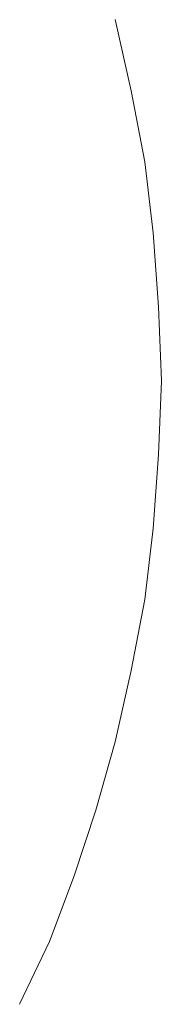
# Model space of a CAD drawing. Extents: x 64716 to 7565828, y -160732 to 5881792.
# Tile 110 of 160: x 288160.79 to 288162.44, y -60879.97 to -60868.52. Entities that reach past the tile are written whole.
import ezdxf

# ---------------------------------------------------------------- set-up
doc = ezdxf.new("R2010")
doc.units = 0
doc.header["$MEASUREMENT"] = 0
doc.layers.add('linii', color=7, linetype='Continuous', lineweight=15)

# ---------------------------------------------------------------- blocks, each defined once
blk = doc.blocks.new('GFGDGD')
at = {"color": 0, "linetype": 'ByBlock', "lineweight": -2}
for p, q in [((30936.3, -10468.823, 0), (30936.49, -10469.65, 0)), ((30936.3, -10468.823, 0), (30936.49, -10469.65, 0)), ((30936.3, -10468.823, 0), (30936.49, -10469.65, 0)), ((30936.3, -10468.823, 0), (30936.49, -10469.65, 0)), ((30936.3, -10468.823, 0), (30936.49, -10469.65, 0)), ((30936.3, -10468.823, 0), (30936.49, -10469.65, 0)), ((30936.3, -10468.823, 0), (30936.49, -10469.65, 0)), ((30936.3, -10468.823, 0), (30936.49, -10469.65, 0)), ((30936.3, -10468.823, 0), (30936.49, -10469.65, 0)), ((30936.3, -10468.823, 0), (30936.49, -10469.65, 0)), ((30936.3, -10468.823, 0), (30936.49, -10469.65, 0)), ((30936.3, -10468.823, 0), (30936.49, -10469.65, 0)), ((30936.3, -10468.823, 0), (30936.49, -10469.65, 0)), ((30936.3, -10468.823, 0), (30936.49, -10469.65, 0)), ((30936.3, -10468.823, 0), (30936.49, -10469.65, 0)), ((30936.3, -10468.823, 0), (30936.49, -10469.65, 0)), ((30936.3, -10468.823, 0), (30936.49, -10469.65, 0)), ((30936.3, -10468.823, 0), (30936.49, -10469.65, 0)), ((30936.3, -10468.823, 0), (30936.49, -10469.65, 0)), ((30936.3, -10468.823, 0), (30936.49, -10469.65, 0)), ((30936.3, -10468.823, 0), (30936.49, -10469.65, 0)), ((30936.3, -10468.823, 0), (30936.49, -10469.65, 0)), ((30936.3, -10468.823, 0), (30936.49, -10469.65, 0)), ((30936.3, -10468.823, 0), (30936.49, -10469.65, 0)), ((30936.49, -10469.65, 0), (30936.649, -10470.477, 0)), ((30936.49, -10469.65, 0), (30936.649, -10470.477, 0)), ((30936.49, -10469.65, 0), (30936.649, -10470.477, 0)), ((30936.49, -10469.65, 0), (30936.649, -10470.477, 0)), ((30936.49, -10469.65, 0), (30936.649, -10470.477, 0)), ((30936.49, -10469.65, 0), (30936.649, -10470.477, 0)), ((30936.49, -10469.65, 0), (30936.649, -10470.477, 0)), ((30936.49, -10469.65, 0), (30936.649, -10470.477, 0)), ((30936.49, -10469.65, 0), (30936.649, -10470.477, 0)), ((30936.49, -10469.65, 0), (30936.649, -10470.477, 0)), ((30936.49, -10469.65, 0), (30936.649, -10470.477, 0)), ((30936.49, -10469.65, 0), (30936.649, -10470.477, 0)), ((30936.49, -10469.65, 0), (30936.649, -10470.477, 0)), ((30936.49, -10469.65, 0), (30936.649, -10470.477, 0)), ((30936.49, -10469.65, 0), (30936.649, -10470.477, 0)), ((30936.49, -10469.65, 0), (30936.649, -10470.477, 0)), ((30936.49, -10469.65, 0), (30936.649, -10470.477, 0)), ((30936.49, -10469.65, 0), (30936.649, -10470.477, 0)), ((30936.49, -10469.65, 0), (30936.649, -10470.477, 0)), ((30936.49, -10469.65, 0), (30936.649, -10470.477, 0)), ((30936.49, -10469.65, 0), (30936.649, -10470.477, 0)), ((30936.49, -10469.65, 0), (30936.649, -10470.477, 0)), ((30936.49, -10469.65, 0), (30936.649, -10470.477, 0)), ((30936.49, -10469.65, 0), (30936.649, -10470.477, 0)), ((30936.649, -10470.477, 0), (30936.745, -10471.303, 0)), ((30936.649, -10470.477, 0), (30936.745, -10471.303, 0)), ((30936.649, -10470.477, 0), (30936.745, -10471.303, 0)), ((30936.649, -10470.477, 0), (30936.745, -10471.303, 0)), ((30936.649, -10470.477, 0), (30936.745, -10471.303, 0)), ((30936.649, -10470.477, 0), (30936.745, -10471.303, 0)), ((30936.649, -10470.477, 0), (30936.745, -10471.303, 0)), ((30936.649, -10470.477, 0), (30936.745, -10471.303, 0)), ((30936.649, -10470.477, 0), (30936.745, -10471.303, 0)), ((30936.649, -10470.477, 0), (30936.745, -10471.303, 0)), ((30936.649, -10470.477, 0), (30936.745, -10471.303, 0)), ((30936.649, -10470.477, 0), (30936.745, -10471.303, 0)), ((30936.649, -10470.477, 0), (30936.745, -10471.303, 0)), ((30936.649, -10470.477, 0), (30936.745, -10471.303, 0)), ((30936.649, -10470.477, 0), (30936.745, -10471.303, 0)), ((30936.649, -10470.477, 0), (30936.745, -10471.303, 0)), ((30936.649, -10470.477, 0), (30936.745, -10471.303, 0)), ((30936.649, -10470.477, 0), (30936.745, -10471.303, 0)), ((30936.649, -10470.477, 0), (30936.745, -10471.303, 0)), ((30936.649, -10470.477, 0), (30936.745, -10471.303, 0)), ((30936.649, -10470.477, 0), (30936.745, -10471.303, 0)), ((30936.649, -10470.477, 0), (30936.745, -10471.303, 0)), ((30936.649, -10470.477, 0), (30936.745, -10471.303, 0)), ((30936.649, -10470.477, 0), (30936.745, -10471.303, 0)), ((30936.745, -10471.303, 0), (30936.808, -10472.162, 0)), ((30936.745, -10471.303, 0), (30936.808, -10472.162, 0)), ((30936.745, -10471.303, 0), (30936.808, -10472.162, 0)), ((30936.745, -10471.303, 0), (30936.808, -10472.162, 0)), ((30936.745, -10471.303, 0), (30936.808, -10472.162, 0)), ((30936.745, -10471.303, 0), (30936.808, -10472.162, 0)), ((30936.745, -10471.303, 0), (30936.808, -10472.162, 0)), ((30936.745, -10471.303, 0), (30936.808, -10472.162, 0)), ((30936.745, -10471.303, 0), (30936.808, -10472.162, 0)), ((30936.745, -10471.303, 0), (30936.808, -10472.162, 0)), ((30936.745, -10471.303, 0), (30936.808, -10472.162, 0)), ((30936.745, -10471.303, 0), (30936.808, -10472.162, 0)), ((30936.745, -10471.303, 0), (30936.808, -10472.162, 0)), ((30936.745, -10471.303, 0), (30936.808, -10472.162, 0)), ((30936.745, -10471.303, 0), (30936.808, -10472.162, 0)), ((30936.745, -10471.303, 0), (30936.808, -10472.162, 0)), ((30936.745, -10471.303, 0), (30936.808, -10472.162, 0)), ((30936.745, -10471.303, 0), (30936.808, -10472.162, 0)), ((30936.745, -10471.303, 0), (30936.808, -10472.162, 0)), ((30936.745, -10471.303, 0), (30936.808, -10472.162, 0)), ((30936.745, -10471.303, 0), (30936.808, -10472.162, 0)), ((30936.745, -10471.303, 0), (30936.808, -10472.162, 0)), ((30936.745, -10471.303, 0), (30936.808, -10472.162, 0)), ((30936.745, -10471.303, 0), (30936.808, -10472.162, 0)), ((30936.808, -10472.162, 0), (30936.84, -10473.02, 0)), ((30936.808, -10472.162, 0), (30936.84, -10473.02, 0)), ((30936.808, -10472.162, 0), (30936.84, -10473.02, 0)), ((30936.808, -10472.162, 0), (30936.84, -10473.02, 0)), ((30936.808, -10472.162, 0), (30936.84, -10473.02, 0)), ((30936.808, -10472.162, 0), (30936.84, -10473.02, 0)), ((30936.808, -10472.162, 0), (30936.84, -10473.02, 0)), ((30936.808, -10472.162, 0), (30936.84, -10473.02, 0)), ((30936.808, -10472.162, 0), (30936.84, -10473.02, 0)), ((30936.808, -10472.162, 0), (30936.84, -10473.02, 0)), ((30936.808, -10472.162, 0), (30936.84, -10473.02, 0)), ((30936.808, -10472.162, 0), (30936.84, -10473.02, 0)), ((30936.808, -10472.162, 0), (30936.84, -10473.02, 0)), ((30936.808, -10472.162, 0), (30936.84, -10473.02, 0)), ((30936.808, -10472.162, 0), (30936.84, -10473.02, 0)), ((30936.808, -10472.162, 0), (30936.84, -10473.02, 0)), ((30936.808, -10472.162, 0), (30936.84, -10473.02, 0)), ((30936.808, -10472.162, 0), (30936.84, -10473.02, 0)), ((30936.808, -10472.162, 0), (30936.84, -10473.02, 0)), ((30936.808, -10472.162, 0), (30936.84, -10473.02, 0)), ((30936.808, -10472.162, 0), (30936.84, -10473.02, 0)), ((30936.808, -10472.162, 0), (30936.84, -10473.02, 0)), ((30936.808, -10472.162, 0), (30936.84, -10473.02, 0)), ((30936.808, -10472.162, 0), (30936.84, -10473.02, 0)), ((30936.84, -10473.02, 0), (30936.808, -10473.879, 0)), ((30936.84, -10473.02, 0), (30936.808, -10473.879, 0)), ((30936.84, -10473.02, 0), (30936.808, -10473.879, 0)), ((30936.84, -10473.02, 0), (30936.808, -10473.879, 0)), ((30936.84, -10473.02, 0), (30936.808, -10473.879, 0)), ((30936.84, -10473.02, 0), (30936.808, -10473.879, 0)), ((30936.84, -10473.02, 0), (30936.808, -10473.879, 0)), ((30936.84, -10473.02, 0), (30936.808, -10473.879, 0)), ((30936.84, -10473.02, 0), (30936.808, -10473.879, 0)), ((30936.84, -10473.02, 0), (30936.808, -10473.879, 0)), ((30936.84, -10473.02, 0), (30936.808, -10473.879, 0)), ((30936.84, -10473.02, 0), (30936.808, -10473.879, 0)), ((30936.84, -10473.02, 0), (30936.808, -10473.879, 0)), ((30936.84, -10473.02, 0), (30936.808, -10473.879, 0)), ((30936.84, -10473.02, 0), (30936.808, -10473.879, 0)), ((30936.84, -10473.02, 0), (30936.808, -10473.879, 0)), ((30936.84, -10473.02, 0), (30936.808, -10473.879, 0)), ((30936.84, -10473.02, 0), (30936.808, -10473.879, 0)), ((30936.84, -10473.02, 0), (30936.808, -10473.879, 0)), ((30936.84, -10473.02, 0), (30936.808, -10473.879, 0)), ((30936.84, -10473.02, 0), (30936.808, -10473.879, 0)), ((30936.84, -10473.02, 0), (30936.808, -10473.879, 0)), ((30936.84, -10473.02, 0), (30936.808, -10473.879, 0)), ((30936.84, -10473.02, 0), (30936.808, -10473.879, 0)), ((30936.808, -10473.879, 0), (30936.745, -10474.737, 0)), ((30936.808, -10473.879, 0), (30936.745, -10474.737, 0)), ((30936.808, -10473.879, 0), (30936.745, -10474.737, 0)), ((30936.808, -10473.879, 0), (30936.745, -10474.737, 0)), ((30936.808, -10473.879, 0), (30936.745, -10474.737, 0)), ((30936.808, -10473.879, 0), (30936.745, -10474.737, 0)), ((30936.808, -10473.879, 0), (30936.745, -10474.737, 0)), ((30936.808, -10473.879, 0), (30936.745, -10474.737, 0)), ((30936.808, -10473.879, 0), (30936.745, -10474.737, 0)), ((30936.808, -10473.879, 0), (30936.745, -10474.737, 0)), ((30936.808, -10473.879, 0), (30936.745, -10474.737, 0)), ((30936.808, -10473.879, 0), (30936.745, -10474.737, 0)), ((30936.808, -10473.879, 0), (30936.745, -10474.737, 0)), ((30936.808, -10473.879, 0), (30936.745, -10474.737, 0)), ((30936.808, -10473.879, 0), (30936.745, -10474.737, 0)), ((30936.808, -10473.879, 0), (30936.745, -10474.737, 0)), ((30936.808, -10473.879, 0), (30936.745, -10474.737, 0)), ((30936.808, -10473.879, 0), (30936.745, -10474.737, 0)), ((30936.808, -10473.879, 0), (30936.745, -10474.737, 0)), ((30936.808, -10473.879, 0), (30936.745, -10474.737, 0)), ((30936.808, -10473.879, 0), (30936.745, -10474.737, 0)), ((30936.808, -10473.879, 0), (30936.745, -10474.737, 0)), ((30936.808, -10473.879, 0), (30936.745, -10474.737, 0)), ((30936.808, -10473.879, 0), (30936.745, -10474.737, 0)), ((30936.745, -10474.737, 0), (30936.649, -10475.564, 0)), ((30936.745, -10474.737, 0), (30936.649, -10475.564, 0)), ((30936.745, -10474.737, 0), (30936.649, -10475.564, 0)), ((30936.745, -10474.737, 0), (30936.649, -10475.564, 0)), ((30936.745, -10474.737, 0), (30936.649, -10475.564, 0)), ((30936.745, -10474.737, 0), (30936.649, -10475.564, 0)), ((30936.745, -10474.737, 0), (30936.649, -10475.564, 0)), ((30936.745, -10474.737, 0), (30936.649, -10475.564, 0)), ((30936.745, -10474.737, 0), (30936.649, -10475.564, 0)), ((30936.745, -10474.737, 0), (30936.649, -10475.564, 0)), ((30936.745, -10474.737, 0), (30936.649, -10475.564, 0)), ((30936.745, -10474.737, 0), (30936.649, -10475.564, 0)), ((30936.745, -10474.737, 0), (30936.649, -10475.564, 0)), ((30936.745, -10474.737, 0), (30936.649, -10475.564, 0)), ((30936.745, -10474.737, 0), (30936.649, -10475.564, 0)), ((30936.745, -10474.737, 0), (30936.649, -10475.564, 0)), ((30936.745, -10474.737, 0), (30936.649, -10475.564, 0)), ((30936.745, -10474.737, 0), (30936.649, -10475.564, 0)), ((30936.745, -10474.737, 0), (30936.649, -10475.564, 0)), ((30936.745, -10474.737, 0), (30936.649, -10475.564, 0)), ((30936.745, -10474.737, 0), (30936.649, -10475.564, 0)), ((30936.745, -10474.737, 0), (30936.649, -10475.564, 0)), ((30936.745, -10474.737, 0), (30936.649, -10475.564, 0)), ((30936.745, -10474.737, 0), (30936.649, -10475.564, 0)), ((30936.649, -10475.564, 0), (30936.49, -10476.391, 0)), ((30936.649, -10475.564, 0), (30936.49, -10476.391, 0)), ((30936.649, -10475.564, 0), (30936.49, -10476.391, 0)), ((30936.649, -10475.564, 0), (30936.49, -10476.391, 0)), ((30936.649, -10475.564, 0), (30936.49, -10476.391, 0)), ((30936.649, -10475.564, 0), (30936.49, -10476.391, 0)), ((30936.649, -10475.564, 0), (30936.49, -10476.391, 0)), ((30936.649, -10475.564, 0), (30936.49, -10476.391, 0)), ((30936.649, -10475.564, 0), (30936.49, -10476.391, 0)), ((30936.649, -10475.564, 0), (30936.49, -10476.391, 0)), ((30936.649, -10475.564, 0), (30936.49, -10476.391, 0)), ((30936.649, -10475.564, 0), (30936.49, -10476.391, 0)), ((30936.649, -10475.564, 0), (30936.49, -10476.391, 0)), ((30936.649, -10475.564, 0), (30936.49, -10476.391, 0)), ((30936.649, -10475.564, 0), (30936.49, -10476.391, 0)), ((30936.649, -10475.564, 0), (30936.49, -10476.391, 0)), ((30936.649, -10475.564, 0), (30936.49, -10476.391, 0)), ((30936.649, -10475.564, 0), (30936.49, -10476.391, 0)), ((30936.649, -10475.564, 0), (30936.49, -10476.391, 0)), ((30936.649, -10475.564, 0), (30936.49, -10476.391, 0)), ((30936.649, -10475.564, 0), (30936.49, -10476.391, 0)), ((30936.649, -10475.564, 0), (30936.49, -10476.391, 0)), ((30936.649, -10475.564, 0), (30936.49, -10476.391, 0)), ((30936.649, -10475.564, 0), (30936.49, -10476.391, 0)), ((30936.49, -10476.391, 0), (30936.3, -10477.217, 0)), ((30936.49, -10476.391, 0), (30936.3, -10477.217, 0)), ((30936.49, -10476.391, 0), (30936.3, -10477.217, 0)), ((30936.49, -10476.391, 0), (30936.3, -10477.217, 0)), ((30936.49, -10476.391, 0), (30936.3, -10477.217, 0)), ((30936.49, -10476.391, 0), (30936.3, -10477.217, 0)), ((30936.49, -10476.391, 0), (30936.3, -10477.217, 0)), ((30936.49, -10476.391, 0), (30936.3, -10477.217, 0)), ((30936.49, -10476.391, 0), (30936.3, -10477.217, 0)), ((30936.49, -10476.391, 0), (30936.3, -10477.217, 0)), ((30936.49, -10476.391, 0), (30936.3, -10477.217, 0)), ((30936.49, -10476.391, 0), (30936.3, -10477.217, 0)), ((30936.49, -10476.391, 0), (30936.3, -10477.217, 0)), ((30936.49, -10476.391, 0), (30936.3, -10477.217, 0)), ((30936.49, -10476.391, 0), (30936.3, -10477.217, 0)), ((30936.49, -10476.391, 0), (30936.3, -10477.217, 0)), ((30936.49, -10476.391, 0), (30936.3, -10477.217, 0)), ((30936.49, -10476.391, 0), (30936.3, -10477.217, 0)), ((30936.49, -10476.391, 0), (30936.3, -10477.217, 0)), ((30936.49, -10476.391, 0), (30936.3, -10477.217, 0)), ((30936.49, -10476.391, 0), (30936.3, -10477.217, 0)), ((30936.49, -10476.391, 0), (30936.3, -10477.217, 0)), ((30936.49, -10476.391, 0), (30936.3, -10477.217, 0)), ((30936.49, -10476.391, 0), (30936.3, -10477.217, 0)), ((30936.3, -10477.217, 0), (30936.077, -10478.012, 0)), ((30936.3, -10477.217, 0), (30936.077, -10478.012, 0)), ((30936.3, -10477.217, 0), (30936.077, -10478.012, 0)), ((30936.3, -10477.217, 0), (30936.077, -10478.012, 0)), ((30936.3, -10477.217, 0), (30936.077, -10478.012, 0)), ((30936.3, -10477.217, 0), (30936.077, -10478.012, 0)), ((30936.3, -10477.217, 0), (30936.077, -10478.012, 0)), ((30936.3, -10477.217, 0), (30936.077, -10478.012, 0)), ((30936.3, -10477.217, 0), (30936.077, -10478.012, 0)), ((30936.3, -10477.217, 0), (30936.077, -10478.012, 0)), ((30936.3, -10477.217, 0), (30936.077, -10478.012, 0)), ((30936.3, -10477.217, 0), (30936.077, -10478.012, 0)), ((30936.3, -10477.217, 0), (30936.077, -10478.012, 0)), ((30936.3, -10477.217, 0), (30936.077, -10478.012, 0)), ((30936.3, -10477.217, 0), (30936.077, -10478.012, 0)), ((30936.3, -10477.217, 0), (30936.077, -10478.012, 0)), ((30936.3, -10477.217, 0), (30936.077, -10478.012, 0)), ((30936.3, -10477.217, 0), (30936.077, -10478.012, 0)), ((30936.3, -10477.217, 0), (30936.077, -10478.012, 0)), ((30936.3, -10477.217, 0), (30936.077, -10478.012, 0)), ((30936.3, -10477.217, 0), (30936.077, -10478.012, 0)), ((30936.3, -10477.217, 0), (30936.077, -10478.012, 0)), ((30936.3, -10477.217, 0), (30936.077, -10478.012, 0)), ((30936.3, -10477.217, 0), (30936.077, -10478.012, 0)), ((30936.077, -10478.012, 0), (30935.823, -10478.775, 0)), ((30936.077, -10478.012, 0), (30935.823, -10478.775, 0)), ((30936.077, -10478.012, 0), (30935.823, -10478.775, 0)), ((30936.077, -10478.012, 0), (30935.823, -10478.775, 0)), ((30936.077, -10478.012, 0), (30935.823, -10478.775, 0)), ((30936.077, -10478.012, 0), (30935.823, -10478.775, 0)), ((30936.077, -10478.012, 0), (30935.823, -10478.775, 0)), ((30936.077, -10478.012, 0), (30935.823, -10478.775, 0)), ((30936.077, -10478.012, 0), (30935.823, -10478.775, 0)), ((30936.077, -10478.012, 0), (30935.823, -10478.775, 0)), ((30936.077, -10478.012, 0), (30935.823, -10478.775, 0)), ((30936.077, -10478.012, 0), (30935.823, -10478.775, 0)), ((30936.077, -10478.012, 0), (30935.823, -10478.775, 0)), ((30936.077, -10478.012, 0), (30935.823, -10478.775, 0)), ((30936.077, -10478.012, 0), (30935.823, -10478.775, 0)), ((30936.077, -10478.012, 0), (30935.823, -10478.775, 0)), ((30936.077, -10478.012, 0), (30935.823, -10478.775, 0)), ((30936.077, -10478.012, 0), (30935.823, -10478.775, 0)), ((30936.077, -10478.012, 0), (30935.823, -10478.775, 0)), ((30936.077, -10478.012, 0), (30935.823, -10478.775, 0)), ((30936.077, -10478.012, 0), (30935.823, -10478.775, 0)), ((30936.077, -10478.012, 0), (30935.823, -10478.775, 0)), ((30936.077, -10478.012, 0), (30935.823, -10478.775, 0)), ((30936.077, -10478.012, 0), (30935.823, -10478.775, 0)), ((30935.823, -10478.775, 0), (30935.537, -10479.538, 0)), ((30935.823, -10478.775, 0), (30935.537, -10479.538, 0)), ((30935.823, -10478.775, 0), (30935.537, -10479.538, 0)), ((30935.823, -10478.775, 0), (30935.537, -10479.538, 0)), ((30935.823, -10478.775, 0), (30935.537, -10479.538, 0)), ((30935.823, -10478.775, 0), (30935.537, -10479.538, 0)), ((30935.823, -10478.775, 0), (30935.537, -10479.538, 0)), ((30935.823, -10478.775, 0), (30935.537, -10479.538, 0)), ((30935.823, -10478.775, 0), (30935.537, -10479.538, 0)), ((30935.823, -10478.775, 0), (30935.537, -10479.538, 0)), ((30935.823, -10478.775, 0), (30935.537, -10479.538, 0)), ((30935.823, -10478.775, 0), (30935.537, -10479.538, 0)), ((30935.823, -10478.775, 0), (30935.537, -10479.538, 0)), ((30935.823, -10478.775, 0), (30935.537, -10479.538, 0)), ((30935.823, -10478.775, 0), (30935.537, -10479.538, 0)), ((30935.823, -10478.775, 0), (30935.537, -10479.538, 0)), ((30935.823, -10478.775, 0), (30935.537, -10479.538, 0)), ((30935.823, -10478.775, 0), (30935.537, -10479.538, 0)), ((30935.823, -10478.775, 0), (30935.537, -10479.538, 0)), ((30935.823, -10478.775, 0), (30935.537, -10479.538, 0)), ((30935.823, -10478.775, 0), (30935.537, -10479.538, 0)), ((30935.823, -10478.775, 0), (30935.537, -10479.538, 0)), ((30935.823, -10478.775, 0), (30935.537, -10479.538, 0)), ((30935.823, -10478.775, 0), (30935.537, -10479.538, 0)), ((30935.537, -10479.538, 0), (30935.187, -10480.27, 0)), ((30935.537, -10479.538, 0), (30935.187, -10480.27, 0)), ((30935.537, -10479.538, 0), (30935.187, -10480.27, 0)), ((30935.537, -10479.538, 0), (30935.187, -10480.27, 0)), ((30935.537, -10479.538, 0), (30935.187, -10480.27, 0)), ((30935.537, -10479.538, 0), (30935.187, -10480.27, 0)), ((30935.537, -10479.538, 0), (30935.187, -10480.27, 0)), ((30935.537, -10479.538, 0), (30935.187, -10480.27, 0)), ((30935.537, -10479.538, 0), (30935.187, -10480.27, 0)), ((30935.537, -10479.538, 0), (30935.187, -10480.27, 0)), ((30935.537, -10479.538, 0), (30935.187, -10480.27, 0)), ((30935.537, -10479.538, 0), (30935.187, -10480.27, 0)), ((30935.537, -10479.538, 0), (30935.187, -10480.27, 0)), ((30935.537, -10479.538, 0), (30935.187, -10480.27, 0)), ((30935.537, -10479.538, 0), (30935.187, -10480.27, 0)), ((30935.537, -10479.538, 0), (30935.187, -10480.27, 0)), ((30935.537, -10479.538, 0), (30935.187, -10480.27, 0)), ((30935.537, -10479.538, 0), (30935.187, -10480.27, 0)), ((30935.537, -10479.538, 0), (30935.187, -10480.27, 0)), ((30935.537, -10479.538, 0), (30935.187, -10480.27, 0)), ((30935.537, -10479.538, 0), (30935.187, -10480.27, 0)), ((30935.537, -10479.538, 0), (30935.187, -10480.27, 0)), ((30935.537, -10479.538, 0), (30935.187, -10480.27, 0)), ((30935.537, -10479.538, 0), (30935.187, -10480.27, 0))]:
    blk.add_line(p, q, dxfattribs=at)

msp = doc.modelspace()

# ---------------------------------------------------------------- block references
at = {"layer": 'linii'}
msp.add_blockref('GFGDGD', (257225.599, -50399.7, 0), dxfattribs=at)

doc.saveas('drawing.dxf')
